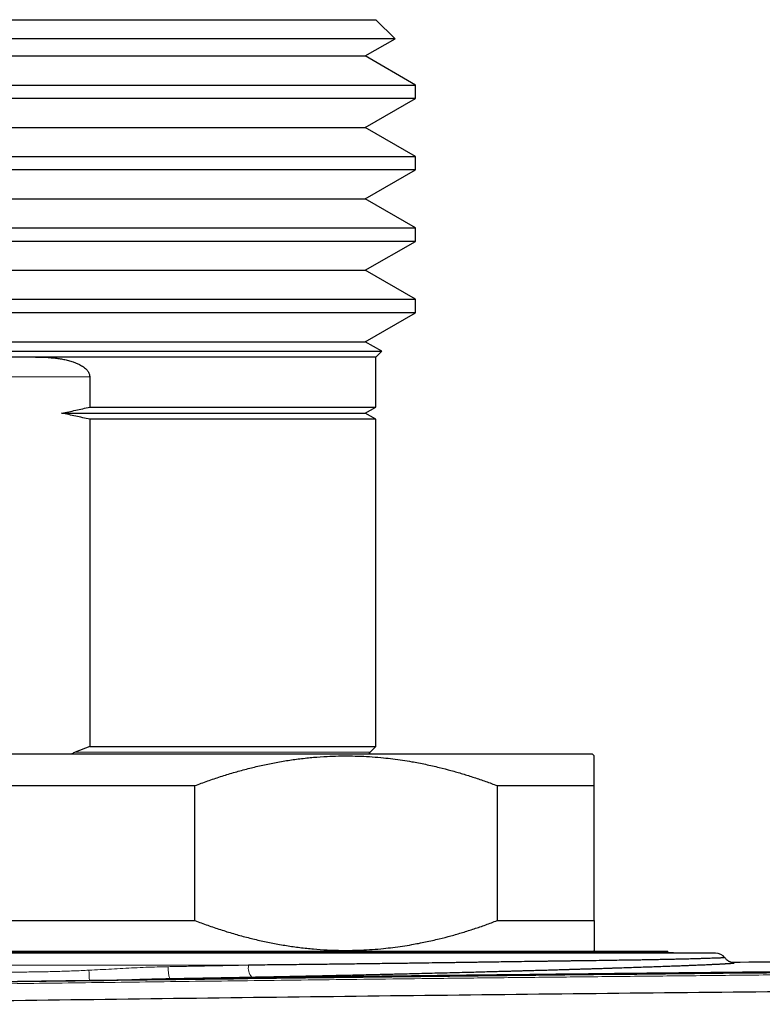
# Model space of a CAD drawing. Header units: millimetres. Extents: x 8 to 864, y 12 to 475.
# Tile 10 of 52: x 370 to 389, y 282 to 307. Entities that reach past the tile are written whole.
import ezdxf

# ---------------------------------------------------------------- set-up
doc = ezdxf.new("R2010")
doc.units = ezdxf.units.MM

msp = doc.modelspace()

# ---------------------------------------------------------------- linework, layer by layer
at = {"color": 7, "linetype": 'Continuous', "lineweight": 30}
for p, q in [((355.147, 307.208), (379.147, 307.208)), ((379.63, 306.725), (379.147, 307.208)), ((379.63, 306.725), (354.664, 306.725)), ((378.882, 306.293), (379.63, 306.725)), ((355.412, 306.293), (378.882, 306.293)), ((380.147, 305.562), (378.882, 306.293)), ((367.147, 305.562), (380.147, 305.562)), ((380.147, 305.223), (380.147, 305.562)), ((380.147, 305.223), (354.147, 305.223)), ((378.882, 304.493), (380.147, 305.223)), ((355.412, 304.493), (378.882, 304.493)), ((380.147, 303.762), (378.882, 304.493)), ((367.147, 303.762), (380.147, 303.762)), ((380.147, 303.423), (380.147, 303.762)), ((380.147, 303.423), (354.147, 303.423)), ((378.882, 302.693), (380.147, 303.423)), ((355.412, 302.693), (378.882, 302.693)), ((380.147, 301.962), (378.882, 302.693)), ((367.147, 301.962), (380.147, 301.962)), ((380.147, 301.623), (380.147, 301.962)), ((380.147, 301.623), (354.147, 301.623)), ((378.882, 300.893), (380.147, 301.623)), ((355.412, 300.893), (378.882, 300.893)), ((380.147, 300.162), (378.882, 300.893)), ((367.147, 300.162), (380.147, 300.162)), ((380.147, 299.823), (380.147, 300.162)), ((380.147, 299.823), (354.147, 299.823)), ((378.882, 299.093), (380.147, 299.823)), ((355.412, 299.093), (378.882, 299.093)), ((379.294, 298.855), (378.882, 299.093)), ((370.575, 298.708), (363.719, 298.708)), ((367.147, 298.855), (379.294, 298.855)), ((379.147, 298.708), (370.575, 298.708)), ((379.147, 298.708), (379.294, 298.855)), ((379.147, 297.446), (379.147, 298.708)), ((371.943, 298.208), (371.943, 297.446)), ((371.235, 297.293), (378.882, 297.293)), ((371.943, 297.446), (379.147, 297.446)), ((378.882, 297.293), (379.147, 297.446)), ((379.147, 297.14), (378.882, 297.293)), ((371.943, 297.14), (371.943, 288.891)), ((379.147, 297.14), (371.943, 297.14)), ((379.147, 288.891), (379.147, 297.14)), ((371.943, 288.891), (371.577, 288.749)), ((371.943, 288.891), (379.147, 288.891)), ((379.006, 288.749), (379.147, 288.891)), ((366.316, 288.708), (384.597, 288.708)), ((384.647, 288.658), (384.597, 288.708)), ((369.703, 287.908), (374.591, 287.908)), ((374.591, 284.508), (374.591, 287.908)), ((382.203, 287.908), (384.647, 287.908)), ((382.203, 287.908), (382.203, 284.508)), ((384.647, 284.508), (384.647, 287.908)), ((369.703, 284.508), (374.591, 284.508)), ((382.203, 284.508), (384.647, 284.508)), ((357.504, 283.735), (386.504, 283.735)), ((384.624, 283.735), (384.647, 283.758)), ((386.504, 283.708), (386.504, 283.735)), ((386.504, 283.708), (386.504, 283.735)), ((386.647, 283.685), (386.647, 283.708))]:
    msp.add_line(p, q, dxfattribs=at)
at = {"color": 8, "linetype": 'Continuous', "lineweight": 0}
for p, q in [((371.943, 298.208), (362.351, 298.208)), ((379.006, 288.749), (371.577, 288.749)), ((375.943, 283.385), (356.004, 283.385))]:
    msp.add_line(p, q, dxfattribs=at)
at = {"color": 7, "linetype": 'Continuous', "lineweight": 30, "flags": 128}
for points in [[(378.974, 288.708), (378.988, 288.73), (379.006, 288.749)], [(369.879, 283.708), (370.254, 283.708), (370.631, 283.708), (371.009, 283.708), (371.388, 283.708), (371.767, 283.708), (372.147, 283.708)], [(372.147, 283.708), (372.527, 283.708), (372.906, 283.708), (373.285, 283.708), (373.663, 283.708), (374.04, 283.708), (374.415, 283.708), (374.789, 283.708), (375.162, 283.708), (375.532, 283.708), (375.9, 283.708), (376.265, 283.708), (376.628, 283.708), (376.987, 283.708), (377.343, 283.708), (377.696, 283.708), (378.045, 283.708), (378.389, 283.708), (378.73, 283.708), (379.066, 283.708), (379.397, 283.708), (379.723, 283.708), (380.044, 283.708), (380.36, 283.708), (380.67, 283.708), (380.974, 283.708), (381.272, 283.708), (381.564, 283.708), (381.849, 283.708), (382.128, 283.708), (382.4, 283.708), (382.665, 283.708), (382.923, 283.708), (383.173, 283.708), (383.416, 283.708), (383.651, 283.708), (383.878, 283.708), (384.097, 283.708), (384.308, 283.708), (384.51, 283.708), (384.704, 283.708), (384.89, 283.708), (385.067, 283.708), (385.235, 283.708), (385.393, 283.708), (385.543, 283.708), (385.684, 283.708), (385.815, 283.708), (385.937, 283.708), (386.05, 283.708), (386.153, 283.708), (386.246, 283.708), (386.33, 283.708), (386.404, 283.708), (386.468, 283.708), (386.523, 283.708), (386.568, 283.708), (386.602, 283.708), (386.627, 283.708), (386.642, 283.708), (386.647, 283.708)]]:
    msp.add_lwpolyline(points, dxfattribs=at)
at = {"color": 7, "linetype": 'Continuous', "lineweight": 30}
msp.add_arc((387.704, 283.385), 0.3, 38.379, 90, dxfattribs=at)
at = {"color": 8, "linetype": 'Continuous', "lineweight": 0}
for centre, radius, start, end in [((374.649, 283.292), 0.732, 175.7252, 199.5732), ((376.3, 283.318), 0.364, 169.3858, 219.8092), ((338.257, 281.595), 33.706, 2.3841, 2.8278)]:
    msp.add_arc(centre, radius, start, end, dxfattribs=at)
at = {"color": 7, "linetype": 'Continuous', "lineweight": 30}
for points, knots in [([(370.575, 298.708), (370.628, 298.707), (370.735, 298.707), (370.894, 298.699), (371.039, 298.686), (371.171, 298.669), (371.29, 298.649), (371.407, 298.623), (371.512, 298.592), (371.605, 298.557), (371.678, 298.524), (371.738, 298.491), (371.788, 298.458), (371.834, 298.42), (371.872, 298.382), (371.901, 298.343), (371.922, 298.306), (371.937, 298.265), (371.942, 298.231), (371.943, 298.212), (371.943, 298.208)], [0, 0, 0, 0, 0.10172, 0.203464, 0.305161, 0.382988, 0.460909, 0.538761, 0.616495, 0.674621, 0.732724, 0.770927, 0.809296, 0.847506, 0.885492, 0.911912, 0.938299, 0.965056, 0.991768, 1, 1, 1, 1]), ([(371.235, 297.293), (371.353, 297.317), (371.59, 297.365), (371.825, 297.419), (371.943, 297.446)], [0, 0, 0, 0, 0.4999493, 1, 1, 1, 1]), ([(371.943, 297.14), (371.825, 297.166), (371.59, 297.22), (371.353, 297.268), (371.235, 297.293)], [0, 0, 0, 0, 0.499951, 1, 1, 1, 1]), ([(371.577, 288.749), (371.563, 288.744), (371.535, 288.732), (371.507, 288.717), (371.493, 288.709), (371.491, 288.708)], [0, 0, 0, 0, 0.475634, 0.955274, 1, 1, 1, 1]), ([(374.591, 287.908), (374.698, 287.948), (374.912, 288.028), (375.235, 288.137), (375.561, 288.238), (375.888, 288.328), (376.22, 288.409), (376.555, 288.48), (376.895, 288.54), (377.236, 288.588), (377.577, 288.624), (377.9, 288.646), (378.204, 288.657), (378.488, 288.659), (378.772, 288.652), (379.056, 288.636), (379.325, 288.613), (379.578, 288.585), (379.816, 288.552), (380.089, 288.507), (380.399, 288.448), (380.728, 288.373), (381.039, 288.292), (381.333, 288.208), (381.625, 288.115), (381.915, 288.016), (382.107, 287.944), (382.203, 287.908)], [0, 0, 0, 0, 0.043431, 0.086882, 0.130338, 0.173784, 0.217209, 0.261443, 0.305707, 0.349979, 0.394238, 0.438468, 0.475099, 0.511748, 0.548404, 0.585054, 0.621685, 0.652545, 0.683409, 0.714269, 0.759559, 0.804849, 0.843868, 0.882901, 0.921941, 0.960978, 1, 1, 1, 1]), ([(384.647, 287.908), (384.647, 287.944), (384.647, 288.018), (384.647, 288.121), (384.647, 288.222), (384.647, 288.317), (384.647, 288.39), (384.647, 288.442), (384.647, 288.479), (384.647, 288.512), (384.647, 288.551), (384.647, 288.592), (384.647, 288.626), (384.647, 288.646), (384.647, 288.655), (384.647, 288.658), (384.647, 288.658), (384.647, 288.657)], [0, 0, 0, 0, 0.077297, 0.16037, 0.243487, 0.336036, 0.428658, 0.475866, 0.523074, 0.570327, 0.61758, 0.707084, 0.796673, 0.883182, 0.936049, 0.988935, 1, 1, 1, 1]), ([(374.591, 284.508), (374.698, 284.468), (374.912, 284.388), (375.235, 284.279), (375.561, 284.178), (375.888, 284.087), (376.22, 284.006), (376.555, 283.936), (376.895, 283.876), (377.236, 283.828), (377.577, 283.792), (377.9, 283.769), (378.204, 283.758), (378.488, 283.757), (378.772, 283.764), (379.056, 283.78), (379.325, 283.802), (379.578, 283.831), (379.816, 283.864), (380.089, 283.908), (380.399, 283.968), (380.728, 284.043), (381.039, 284.123), (381.333, 284.208), (381.625, 284.3), (381.915, 284.4), (382.107, 284.472), (382.203, 284.508)], [0, 0, 0, 0, 0.043431, 0.086882, 0.130338, 0.173784, 0.217209, 0.261443, 0.305707, 0.349979, 0.394238, 0.438468, 0.475099, 0.511748, 0.548404, 0.585054, 0.621685, 0.652545, 0.683409, 0.714269, 0.759559, 0.804849, 0.843868, 0.882901, 0.921941, 0.960978, 1, 1, 1, 1]), ([(384.647, 284.508), (384.647, 284.474), (384.647, 284.407), (384.647, 284.306), (384.647, 284.205), (384.647, 284.122), (384.647, 284.059), (384.647, 284.013), (384.647, 283.971), (384.647, 283.933), (384.647, 283.9), (384.647, 283.871), (384.647, 283.845), (384.647, 283.816), (384.647, 283.788), (384.647, 283.769), (384.647, 283.761), (384.647, 283.757), (384.647, 283.758), (384.647, 283.758)], [0, 0, 0, 0, 0.072743, 0.145513, 0.236552, 0.327656, 0.377996, 0.428337, 0.478729, 0.52912, 0.575443, 0.621766, 0.668135, 0.714503, 0.798806, 0.883183, 0.935994, 0.988805, 1, 1, 1, 1]), ([(372.004, 283.685), (371.884, 283.685), (371.643, 283.685), (371.283, 283.685), (370.923, 283.685), (370.564, 283.685), (370.232, 283.685), (369.926, 283.685), (369.645, 283.685), (369.364, 283.685), (369.078, 283.685), (368.74, 283.685), (368.351, 283.685), (367.919, 283.685), (367.49, 283.685), (367.064, 283.685), (366.642, 283.685), (366.284, 283.685), (365.989, 283.685), (365.755, 283.685), (365.523, 283.685), (365.292, 283.685), (365.064, 283.685), (364.838, 283.685), (364.585, 283.685), (364.307, 283.685), (364.005, 283.685), (363.707, 283.685), (363.425, 283.685), (363.16, 283.685), (362.912, 283.685), (362.667, 283.685), (362.425, 283.685), (362.188, 283.685), (361.94, 283.685), (361.683, 283.685), (361.417, 283.685), (361.157, 283.685), (360.89, 283.685), (360.618, 283.685), (360.343, 283.685), (360.075, 283.685), (359.816, 283.685), (359.565, 283.685), (359.323, 283.685), (359.088, 283.685), (358.882, 283.685), (358.702, 283.685), (358.547, 283.685), (358.397, 283.685), (358.252, 283.685), (358.111, 283.685), (357.968, 283.685), (357.823, 283.685), (357.677, 283.685), (357.537, 283.685), (357.419, 283.685), (357.319, 283.685), (357.236, 283.685), (357.157, 283.685), (357.081, 283.685), (357.009, 283.685), (356.94, 283.685), (356.874, 283.685), (356.807, 283.685), (356.739, 283.685), (356.672, 283.685), (356.61, 283.685), (356.555, 283.685), (356.498, 283.685), (356.443, 283.685), (356.392, 283.685), (356.353, 283.685), (356.325, 283.685), (356.307, 283.685), (356.305, 283.685), (356.304, 283.685)], [0, 0, 0, 0, 0.0146416, 0.0292596, 0.0438615, 0.0584551, 0.0730482, 0.0845189, 0.0959977, 0.1074885, 0.1191467, 0.1313448, 0.1494644, 0.1675588, 0.1856427, 0.2037308, 0.2218378, 0.2399783, 0.2502999, 0.2606069, 0.2709018, 0.2811874, 0.2914664, 0.3017414, 0.3120153, 0.3261446, 0.3402838, 0.3544398, 0.3686196, 0.3809177, 0.3931951, 0.4054565, 0.4177064, 0.4299493, 0.4421898, 0.4566191, 0.471059, 0.4855169, 0.5000001, 0.5164656, 0.532897, 0.549305, 0.5657006, 0.5820949, 0.5984989, 0.6149234, 0.6313794, 0.6434197, 0.6554407, 0.6674465, 0.6794415, 0.6914299, 0.703416, 0.7175454, 0.7316846, 0.7458406, 0.7600204, 0.7697287, 0.7794245, 0.78911, 0.7987873, 0.8084588, 0.8181267, 0.8277932, 0.8374605, 0.8496184, 0.8617857, 0.8739669, 0.8860158, 0.8975204, 0.9146129, 0.9316839, 0.9487458, 0.9658109, 0.9828915, 1, 1, 1, 1]), ([(387.704, 283.685), (387.703, 283.685), (387.702, 283.685), (387.689, 283.685), (387.668, 283.685), (387.639, 283.685), (387.605, 283.685), (387.567, 283.685), (387.527, 283.685), (387.481, 283.685), (387.43, 283.685), (387.363, 283.685), (387.276, 283.685), (387.166, 283.685), (387.043, 283.685), (386.909, 283.685), (386.762, 283.685), (386.626, 283.685), (386.507, 283.685), (386.408, 283.685), (386.305, 283.685), (386.198, 283.685), (386.088, 283.685), (385.974, 283.685), (385.842, 283.685), (385.69, 283.685), (385.515, 283.685), (385.334, 283.685), (385.154, 283.685), (384.977, 283.685), (384.804, 283.685), (384.627, 283.685), (384.445, 283.685), (384.259, 283.685), (384.056, 283.685), (383.837, 283.685), (383.6, 283.685), (383.356, 283.685), (383.095, 283.685), (382.816, 283.685), (382.519, 283.685), (382.215, 283.685), (381.904, 283.685), (381.587, 283.685), (381.263, 283.685), (380.933, 283.685), (380.626, 283.685), (380.346, 283.685), (380.093, 283.685), (379.838, 283.685), (379.58, 283.685), (379.32, 283.685), (379.041, 283.685), (378.744, 283.685), (378.427, 283.685), (378.107, 283.685), (377.818, 283.685), (377.56, 283.685), (377.336, 283.685), (377.111, 283.685), (376.884, 283.685), (376.657, 283.685), (376.429, 283.685), (376.2, 283.685), (375.95, 283.685), (375.678, 283.685), (375.386, 283.685), (375.093, 283.685), (374.805, 283.685), (374.475, 283.685), (374.104, 283.685), (373.686, 283.685), (373.267, 283.685), (372.847, 283.685), (372.426, 283.685), (372.145, 283.685), (372.004, 283.685)], [0, 0, 0, 0, 0.014644, 0.029264, 0.043867, 0.05846, 0.073053, 0.084523, 0.096001, 0.10749, 0.119147, 0.131345, 0.149464, 0.167559, 0.185643, 0.203731, 0.221838, 0.239978, 0.2503, 0.260607, 0.270902, 0.281187, 0.291466, 0.301741, 0.312015, 0.326145, 0.340284, 0.35444, 0.36862, 0.380918, 0.393195, 0.405457, 0.417706, 0.429949, 0.44219, 0.456619, 0.471059, 0.485517, 0.5, 0.516466, 0.532897, 0.549305, 0.565701, 0.582095, 0.598499, 0.614923, 0.631379, 0.64342, 0.655441, 0.667447, 0.679442, 0.69143, 0.703416, 0.717545, 0.731685, 0.745841, 0.76002, 0.769729, 0.779425, 0.78911, 0.798787, 0.808459, 0.818127, 0.827793, 0.837461, 0.849618, 0.861786, 0.873967, 0.886015, 0.897518, 0.914609, 0.931679, 0.948741, 0.965806, 0.982889, 1, 1, 1, 1]), ([(387.939, 283.571), (387.939, 283.571), (387.94, 283.57), (387.933, 283.57), (387.912, 283.569), (387.883, 283.567), (387.852, 283.566), (387.822, 283.565), (387.786, 283.564), (387.745, 283.562), (387.697, 283.56), (387.639, 283.558), (387.57, 283.556), (387.486, 283.553), (387.391, 283.551), (387.314, 283.548), (387.266, 283.547), (387.252, 283.546), (387.242, 283.546), (387.23, 283.546), (387.218, 283.546), (387.205, 283.545), (387.182, 283.544), (387.148, 283.544), (387.095, 283.542), (387.031, 283.54), (386.952, 283.538), (386.875, 283.536), (386.803, 283.535), (386.736, 283.533), (386.665, 283.531), (386.591, 283.53), (386.512, 283.528), (386.431, 283.526), (386.348, 283.524), (386.272, 283.523), (386.203, 283.522), (386.143, 283.52), (386.092, 283.519), (386.049, 283.519), (386.019, 283.518), (385.999, 283.518), (385.984, 283.518), (385.97, 283.517), (385.955, 283.517), (385.941, 283.517), (385.908, 283.516), (385.838, 283.515), (385.696, 283.513), (385.504, 283.51), (385.276, 283.507), (385.035, 283.503), (384.769, 283.499), (384.478, 283.495), (384.241, 283.492), (384.065, 283.49), (383.956, 283.488), (383.846, 283.487), (383.737, 283.485), (383.627, 283.484), (383.518, 283.482), (383.348, 283.48), (383.117, 283.477), (382.833, 283.473), (382.564, 283.469), (382.311, 283.465), (382.062, 283.462), (381.859, 283.458), (381.7, 283.456), (381.584, 283.454), (381.466, 283.453), (381.348, 283.451), (381.229, 283.449), (381.109, 283.447), (380.918, 283.445), (380.652, 283.441), (380.287, 283.436), (379.892, 283.43), (379.467, 283.425), (379.019, 283.419), (378.546, 283.413), (378.047, 283.407), (377.537, 283.401), (377.016, 283.396), (376.484, 283.39), (376.124, 283.386), (375.943, 283.385)], [0, 0, 0, 0, 0.003076, 0.025396, 0.047226, 0.068566, 0.080892, 0.093589, 0.106659, 0.1201, 0.133914, 0.1481, 0.165297, 0.183012, 0.201245, 0.219996, 0.223412, 0.225113, 0.226857, 0.22871, 0.230671, 0.23274, 0.234917, 0.241463, 0.248827, 0.258661, 0.269656, 0.281812, 0.289662, 0.297931, 0.307063, 0.316022, 0.324411, 0.334533, 0.343677, 0.351842, 0.35907, 0.365306, 0.370551, 0.374805, 0.378067, 0.379498, 0.380929, 0.38236, 0.38379, 0.38522, 0.386651, 0.39339, 0.405412, 0.426842, 0.445935, 0.464989, 0.487621, 0.510199, 0.532721, 0.540719, 0.54862, 0.556423, 0.564129, 0.571737, 0.579248, 0.586661, 0.606544, 0.625689, 0.642159, 0.658042, 0.673335, 0.68804, 0.694955, 0.701876, 0.708803, 0.715736, 0.722675, 0.72962, 0.736571, 0.755718, 0.77491, 0.797817, 0.820788, 0.843824, 0.869291, 0.894983, 0.9209, 0.947042, 0.973409, 1, 1, 1, 1]), ([(388.131, 283.447), (388.131, 283.447), (388.13, 283.447), (388.122, 283.449), (388.109, 283.452), (388.096, 283.456), (388.086, 283.459), (388.081, 283.461), (388.077, 283.462), (388.072, 283.464), (388.065, 283.467), (388.053, 283.473), (388.037, 283.481), (388.02, 283.491), (388, 283.506), (387.98, 283.523), (387.959, 283.545), (387.946, 283.562), (387.939, 283.571)], [0, 0, 0, 0, 0.145127, 0.296632, 0.439746, 0.57492, 0.601055, 0.626901, 0.652461, 0.677741, 0.706395, 0.737421, 0.77548, 0.820491, 0.858879, 0.9016, 0.948699, 1, 1, 1, 1]), ([(505.893, 283.449), (504.793, 283.462), (501.223, 283.505), (495.182, 283.566), (487.976, 283.631), (480.976, 283.683), (474.181, 283.725), (467.387, 283.757), (460.592, 283.78), (453.797, 283.794), (446.797, 283.799), (439.59, 283.794), (432.178, 283.777), (424.766, 283.75), (417.354, 283.712), (409.942, 283.662), (402.53, 283.602), (395.324, 283.532), (390.518, 283.481), (388.183, 283.452), (388.112, 283.451)], [0, 0, 0, 0, 0.028015, 0.0909451, 0.1538758, 0.2115625, 0.2692495, 0.3269368, 0.3846241, 0.4423116, 0.4999992, 0.5629311, 0.6258629, 0.6887945, 0.751726, 0.8146572, 0.877588, 0.9405184, 0.9982042, 1, 1, 1, 1]), ([(363.966, 282.888), (365.898, 282.915), (369.761, 282.97), (375.561, 283.045), (381.364, 283.115), (387.17, 283.178), (392.979, 283.236), (398.791, 283.287), (404.605, 283.333), (410.188, 283.371), (415.54, 283.403), (420.66, 283.429), (425.782, 283.45), (430.699, 283.466), (435.412, 283.477), (439.739, 283.484), (443.146, 283.487), (445.307, 283.488), (446.257, 283.488), (446.641, 283.488), (446.783, 283.488), (446.827, 283.488), (446.871, 283.488), (446.916, 283.488), (446.96, 283.488), (447.121, 283.488), (447.414, 283.488), (447.854, 283.488), (448.338, 283.488), (448.867, 283.488), (449.435, 283.487), (450.044, 283.487), (450.692, 283.487), (451.383, 283.486), (452.106, 283.486), (452.859, 283.485), (453.641, 283.484), (454.462, 283.483), (455.323, 283.482), (456.217, 283.48), (457.144, 283.479), (458.103, 283.477), (459.101, 283.475), (460.143, 283.473), (461.231, 283.47), (462.366, 283.467), (463.54, 283.464), (464.753, 283.46), (466.006, 283.456), (467.298, 283.452), (468.629, 283.447), (469.999, 283.442), (471.409, 283.436), (472.858, 283.43), (474.347, 283.423), (475.874, 283.415), (477.441, 283.407), (479.062, 283.398), (480.738, 283.389), (482.469, 283.378), (484.034, 283.368), (485.426, 283.359), (486.587, 283.351), (487.398, 283.345), (487.853, 283.342), (487.995, 283.341), (488.138, 283.34), (488.281, 283.339), (488.425, 283.338), (489.182, 283.333), (490.54, 283.323), (492.486, 283.307), (494.393, 283.292), (496.262, 283.276), (498.081, 283.26), (499.852, 283.244), (501.576, 283.228), (503.262, 283.212), (504.921, 283.195), (506.554, 283.178), (508.16, 283.161), (509.728, 283.145), (511.256, 283.128), (512.746, 283.111), (514.198, 283.094), (515.611, 283.077), (516.986, 283.06), (518.322, 283.044), (519.619, 283.027), (520.878, 283.011), (522.099, 282.995), (523.281, 282.98), (524.461, 282.964), (525.636, 282.948), (526.803, 282.932), (527.924, 282.916), (528.999, 282.9), (529.699, 282.89), (530.042, 282.885)], [0, 0, 0, 0, 0.035002, 0.070004, 0.105006, 0.140008, 0.175009, 0.21001, 0.245011, 0.280011, 0.310811, 0.34161, 0.372409, 0.403207, 0.43031, 0.457412, 0.481261, 0.491755, 0.496372, 0.498403, 0.498669, 0.498935, 0.499201, 0.499467, 0.499733, 0.5, 0.502377, 0.505021, 0.507931, 0.511107, 0.51455, 0.51819, 0.522087, 0.526241, 0.530652, 0.535118, 0.53982, 0.544757, 0.54993, 0.555338, 0.56088, 0.566649, 0.572645, 0.578868, 0.585453, 0.592275, 0.599333, 0.606628, 0.614159, 0.621928, 0.629933, 0.638174, 0.646653, 0.655368, 0.66432, 0.673508, 0.682933, 0.692595, 0.702761, 0.713176, 0.723841, 0.731016, 0.7383, 0.7448, 0.745657, 0.746516, 0.747376, 0.748238, 0.749101, 0.749966, 0.761909, 0.773622, 0.785105, 0.796358, 0.80738, 0.817982, 0.828362, 0.83852, 0.848455, 0.858365, 0.868044, 0.877491, 0.886707, 0.895692, 0.904446, 0.912969, 0.92126, 0.929321, 0.93715, 0.944748, 0.952115, 0.959251, 0.966156, 0.973484, 0.980532, 0.987301, 0.99379, 1, 1, 1, 1]), ([(530.038, 282.882), (529.956, 282.883), (529.796, 282.885), (529.562, 282.889), (529.339, 282.892), (529.127, 282.895), (528.926, 282.898), (528.737, 282.901), (528.563, 282.903), (528.405, 282.905), (528.261, 282.907), (528.127, 282.909), (528.002, 282.911), (527.886, 282.913), (527.742, 282.915), (527.566, 282.917), (527.354, 282.92), (527.14, 282.923), (526.923, 282.926), (526.613, 282.931), (526.21, 282.936), (525.715, 282.943), (525.219, 282.95), (524.298, 282.963), (522.953, 282.981), (520.717, 283.01), (518.018, 283.044), (514.966, 283.081), (512.026, 283.116), (509.199, 283.147), (506.371, 283.177), (503.523, 283.206), (500.655, 283.234), (497.768, 283.26), (494.88, 283.285), (491.991, 283.308), (489.101, 283.33), (486.211, 283.351), (483.321, 283.37), (480.43, 283.388), (477.539, 283.404), (474.648, 283.418), (471.756, 283.432), (468.864, 283.443), (465.971, 283.454), (462.982, 283.463), (459.896, 283.471), (456.714, 283.477), (453.532, 283.482), (450.349, 283.484), (447.265, 283.485), (444.28, 283.485), (441.393, 283.483), (438.506, 283.479), (435.619, 283.474), (432.75, 283.468), (429.897, 283.46), (427.063, 283.451), (424.228, 283.44), (421.375, 283.428), (418.502, 283.415), (415.611, 283.4), (412.72, 283.383), (409.829, 283.365), (406.939, 283.346), (404.049, 283.325), (401.16, 283.303), (398.271, 283.279), (395.383, 283.254), (392.496, 283.227), (389.609, 283.199), (386.723, 283.169), (383.837, 283.138), (380.927, 283.105), (377.992, 283.071), (375.032, 283.034), (372.408, 283.001), (370.12, 282.97), (368.714, 282.951), (367.858, 282.939), (367.557, 282.935), (367.328, 282.932), (367.17, 282.93), (367.077, 282.929), (366.983, 282.927), (366.884, 282.926), (366.777, 282.924), (366.659, 282.923), (366.529, 282.921), (366.388, 282.919), (366.236, 282.917), (366.073, 282.914), (365.899, 282.912), (365.713, 282.909), (365.516, 282.907), (365.315, 282.904), (365.109, 282.901), (364.899, 282.898), (364.68, 282.895), (364.452, 282.891), (364.214, 282.888), (364.053, 282.886), (363.97, 282.884)], [0, 0, 0, 0, 0.001483, 0.002899, 0.004246, 0.005525, 0.006737, 0.00788, 0.008956, 0.009882, 0.010751, 0.011563, 0.012318, 0.013016, 0.013657, 0.014928, 0.016208, 0.017502, 0.018809, 0.020129, 0.023116, 0.02611, 0.029103, 0.032097, 0.042788, 0.053479, 0.07257, 0.091662, 0.108708, 0.125754, 0.142799, 0.159845, 0.177239, 0.194633, 0.212026, 0.22942, 0.246814, 0.264208, 0.281601, 0.298995, 0.316389, 0.333782, 0.351176, 0.36857, 0.385964, 0.403357, 0.422491, 0.441624, 0.460757, 0.47989, 0.499023, 0.516379, 0.533735, 0.55109, 0.568446, 0.585802, 0.602848, 0.619894, 0.63694, 0.653986, 0.67138, 0.688773, 0.706167, 0.723561, 0.740955, 0.758348, 0.775742, 0.793136, 0.81053, 0.827924, 0.845317, 0.862711, 0.880105, 0.897499, 0.915356, 0.933214, 0.951072, 0.962858, 0.974644, 0.976541, 0.978362, 0.980107, 0.980678, 0.98124, 0.981794, 0.982375, 0.983023, 0.983739, 0.984522, 0.985373, 0.986291, 0.987277, 0.988329, 0.98945, 0.990637, 0.991892, 0.993102, 0.994368, 0.995691, 0.997071, 0.998507, 1, 1, 1, 1]), ([(376.021, 283.085), (376.056, 283.085), (376.129, 283.087), (376.244, 283.089), (376.371, 283.091), (376.509, 283.094), (376.657, 283.097), (376.815, 283.1), (376.982, 283.104), (377.16, 283.108), (377.341, 283.111), (377.523, 283.115), (377.707, 283.119), (377.899, 283.123), (378.098, 283.128), (378.304, 283.132), (378.517, 283.137), (378.738, 283.142), (378.917, 283.146), (379.055, 283.149), (379.148, 283.151), (379.243, 283.154), (379.338, 283.156), (379.434, 283.158), (379.528, 283.16), (379.616, 283.163), (379.753, 283.166), (379.937, 283.17), (380.184, 283.176), (380.437, 283.183), (380.694, 283.189), (380.947, 283.195), (381.194, 283.202), (381.436, 283.208), (381.667, 283.214), (381.887, 283.22), (382.078, 283.225), (382.241, 283.23), (382.379, 283.233), (382.511, 283.237), (382.639, 283.24), (382.766, 283.244), (382.895, 283.248), (383.028, 283.251), (383.167, 283.255), (383.31, 283.259), (383.458, 283.263), (383.611, 283.268), (383.767, 283.272), (383.88, 283.276), (383.948, 283.278), (383.971, 283.278), (383.994, 283.279), (384.017, 283.28), (384.041, 283.28), (384.069, 283.281), (384.121, 283.283), (384.195, 283.285), (384.29, 283.288), (384.385, 283.291), (384.48, 283.294), (384.574, 283.296), (384.668, 283.299), (384.761, 283.302), (384.844, 283.305), (384.919, 283.307), (384.986, 283.309), (385.045, 283.311), (385.095, 283.313), (385.138, 283.314), (385.172, 283.315), (385.197, 283.316), (385.215, 283.317), (385.231, 283.317), (385.24, 283.317), (385.248, 283.318), (385.255, 283.318), (385.263, 283.318), (385.272, 283.318), (385.28, 283.319), (385.354, 283.321), (385.492, 283.326), (385.688, 283.332), (385.879, 283.339), (386.062, 283.345), (386.242, 283.351), (386.419, 283.358), (386.591, 283.364), (386.721, 283.369), (386.815, 283.372), (386.875, 283.375), (386.935, 283.377), (386.992, 283.379), (387.044, 283.381), (387.097, 283.383), (387.153, 283.386), (387.215, 283.388), (387.279, 283.391), (387.343, 283.393), (387.408, 283.396), (387.473, 283.399), (387.538, 283.402), (387.588, 283.404), (387.625, 283.406), (387.65, 283.407), (387.675, 283.408), (387.699, 283.409), (387.722, 283.411), (387.744, 283.412), (387.77, 283.413), (387.799, 283.414), (387.831, 283.416), (387.861, 283.418), (387.888, 283.419), (387.912, 283.42), (387.934, 283.422), (387.953, 283.423), (387.968, 283.424), (387.98, 283.424), (387.988, 283.425), (387.996, 283.425), (388.005, 283.426), (388.013, 283.426), (388.022, 283.427), (388.031, 283.428), (388.047, 283.429), (388.068, 283.43), (388.093, 283.432), (388.115, 283.434), (388.134, 283.435), (388.15, 283.437), (388.162, 283.438), (388.171, 283.44), (388.175, 283.441), (388.174, 283.443), (388.168, 283.444), (388.154, 283.445), (388.141, 283.446), (388.131, 283.446), (388.13, 283.446)], [0, 0, 0, 0, 0.004739, 0.010007, 0.015805, 0.02213, 0.028984, 0.036228, 0.043979, 0.052237, 0.061001, 0.069253, 0.077908, 0.086966, 0.096425, 0.106287, 0.11655, 0.127214, 0.138281, 0.14281, 0.147403, 0.152061, 0.156782, 0.161568, 0.166417, 0.170846, 0.174768, 0.186916, 0.198789, 0.212567, 0.225959, 0.238966, 0.252476, 0.265547, 0.278179, 0.290373, 0.302127, 0.310232, 0.318109, 0.325759, 0.333182, 0.340515, 0.348108, 0.356097, 0.364481, 0.373259, 0.382432, 0.391999, 0.40196, 0.412315, 0.413804, 0.415301, 0.416807, 0.418319, 0.41984, 0.421494, 0.423844, 0.430135, 0.436172, 0.443029, 0.449528, 0.455668, 0.462768, 0.469319, 0.475323, 0.480779, 0.485687, 0.489976, 0.493737, 0.49697, 0.499677, 0.501354, 0.502737, 0.503826, 0.504815, 0.505, 0.505645, 0.50629, 0.506935, 0.507581, 0.508226, 0.52395, 0.539928, 0.55593, 0.571955, 0.588002, 0.605119, 0.622292, 0.639517, 0.646299, 0.653088, 0.659885, 0.66669, 0.673177, 0.678603, 0.686242, 0.694308, 0.702801, 0.711719, 0.721064, 0.730835, 0.741031, 0.751652, 0.755562, 0.760202, 0.764756, 0.769194, 0.773518, 0.777727, 0.781822, 0.78903, 0.795852, 0.802289, 0.808758, 0.814784, 0.820368, 0.82551, 0.83021, 0.832923, 0.835464, 0.837832, 0.840216, 0.843118, 0.846071, 0.849077, 0.852135, 0.862084, 0.872547, 0.88284, 0.8936, 0.904839, 0.916557, 0.928751, 0.941418, 0.954554, 0.968523, 0.982972, 0.997893, 1, 1, 1, 1]), ([(530.289, 282.399), (528.669, 282.422), (525.429, 282.468), (520.566, 282.532), (515.7, 282.593), (510.832, 282.649), (505.962, 282.701), (501.183, 282.748), (496.494, 282.79), (491.897, 282.828), (487.299, 282.862), (482.699, 282.892), (478.098, 282.919), (473.496, 282.942), (468.894, 282.961), (464.291, 282.977), (459.687, 282.989), (455.11, 282.997), (450.561, 283.002), (446.038, 283.003), (441.516, 283), (436.967, 282.994), (432.39, 282.984), (427.786, 282.971), (423.183, 282.954), (418.581, 282.933), (414.007, 282.909), (409.461, 282.881), (404.944, 282.85), (400.428, 282.815), (395.883, 282.777), (391.309, 282.735), (386.705, 282.688), (382.104, 282.638), (377.504, 282.585), (372.906, 282.527), (368.311, 282.466), (365.25, 282.423), (363.719, 282.401)], [0, 0, 0, 0, 0.0292677, 0.0585355, 0.0878036, 0.1170719, 0.1463404, 0.1756091, 0.2032055, 0.230802, 0.2583986, 0.2859954, 0.3135923, 0.3411894, 0.3687865, 0.3963837, 0.423981, 0.4515783, 0.4786829, 0.5057876, 0.5328922, 0.5599969, 0.5875944, 0.6151918, 0.6427893, 0.6703867, 0.697984, 0.7250885, 0.7521929, 0.7792972, 0.8064015, 0.8340588, 0.8617159, 0.889373, 0.9170299, 0.9446868, 0.9723434, 1, 1, 1, 1])]:
    msp.add_open_spline(points, degree=3, knots=knots, dxfattribs=at)
at = {"color": 8, "linetype": 'Continuous', "lineweight": 0}
for points, knots in [([(530.24, 282.83), (528.304, 282.858), (524.432, 282.912), (518.619, 282.986), (512.802, 283.055), (506.983, 283.118), (501.16, 283.175), (495.335, 283.227), (489.507, 283.272), (483.911, 283.31), (478.546, 283.341), (473.413, 283.367), (468.279, 283.388), (463.35, 283.404), (458.625, 283.415), (454.287, 283.422), (450.871, 283.425), (448.706, 283.426), (447.753, 283.426), (447.368, 283.426), (447.226, 283.426), (447.181, 283.426), (447.137, 283.426), (447.093, 283.426), (447.048, 283.426), (446.887, 283.426), (446.597, 283.426), (446.165, 283.426), (445.696, 283.426), (445.189, 283.426), (444.646, 283.426), (444.077, 283.425), (443.484, 283.425), (442.869, 283.425), (442.221, 283.424), (441.539, 283.424), (440.795, 283.423), (439.986, 283.422), (439.108, 283.421), (438.189, 283.42), (437.228, 283.418), (436.227, 283.416), (435.184, 283.414), (434.099, 283.412), (432.994, 283.41), (431.868, 283.407), (430.723, 283.404), (429.54, 283.4), (428.321, 283.397), (427.064, 283.392), (425.796, 283.388), (424.518, 283.383), (423.23, 283.378), (421.91, 283.373), (420.557, 283.367), (419.17, 283.36), (417.751, 283.353), (416.299, 283.346), (414.813, 283.338), (413.295, 283.329), (411.69, 283.32), (409.996, 283.31), (408.285, 283.298), (407.085, 283.29), (406.409, 283.286), (406.196, 283.284), (405.983, 283.283), (405.769, 283.281), (405.555, 283.28), (404.713, 283.274), (403.259, 283.263), (401.209, 283.247), (399.206, 283.231), (397.249, 283.215), (395.349, 283.198), (393.506, 283.182), (391.719, 283.165), (389.977, 283.148), (388.269, 283.131), (386.595, 283.114), (384.955, 283.097), (383.363, 283.08), (381.816, 283.063), (380.317, 283.046), (378.863, 283.029), (377.456, 283.012), (376.096, 282.996), (374.782, 282.98), (373.514, 282.964), (372.293, 282.948), (371.118, 282.933), (369.989, 282.918), (368.936, 282.904), (367.954, 282.891), (367.041, 282.879), (366.168, 282.867), (365.333, 282.855), (364.537, 282.844), (364.02, 282.836), (363.768, 282.833)], [0, 0, 0, 0, 0.034999, 0.069998, 0.104998, 0.139997, 0.174997, 0.209997, 0.244997, 0.279997, 0.310798, 0.341598, 0.372398, 0.403199, 0.430303, 0.457407, 0.481259, 0.491754, 0.496371, 0.498403, 0.498669, 0.498935, 0.499201, 0.499467, 0.499733, 0.5, 0.502366, 0.504956, 0.50777, 0.510807, 0.514068, 0.517552, 0.521042, 0.524731, 0.528619, 0.532705, 0.536991, 0.542008, 0.547273, 0.552785, 0.558545, 0.564553, 0.570808, 0.57731, 0.584061, 0.590705, 0.597573, 0.604664, 0.611979, 0.619518, 0.62728, 0.634803, 0.642526, 0.650446, 0.658566, 0.666885, 0.675402, 0.684118, 0.693032, 0.702146, 0.711458, 0.721931, 0.732644, 0.742271, 0.743546, 0.744823, 0.746104, 0.747388, 0.748675, 0.749966, 0.762554, 0.774865, 0.786899, 0.798655, 0.810135, 0.82114, 0.831878, 0.842348, 0.852551, 0.862687, 0.872544, 0.882124, 0.891424, 0.900447, 0.909191, 0.917657, 0.925845, 0.933754, 0.941385, 0.948738, 0.955812, 0.962608, 0.969126, 0.974857, 0.980353, 0.985615, 0.990644, 0.995439, 1, 1, 1, 1]), ([(373.919, 283.347), (373.826, 283.345), (373.639, 283.341), (373.355, 283.331), (373.068, 283.318), (372.78, 283.302), (372.493, 283.287), (372.208, 283.272), (372.017, 283.262), (371.922, 283.258)], [0, 0, 0, 0, 0.139721, 0.282112, 0.42719, 0.571493, 0.714348, 0.857196, 1, 1, 1, 1]), ([(501.638, 283.25), (500.527, 283.26), (498.305, 283.281), (494.971, 283.31), (491.636, 283.337), (488.3, 283.362), (484.964, 283.385), (481.69, 283.405), (478.48, 283.424), (475.333, 283.44), (472.185, 283.455), (469.037, 283.468), (465.888, 283.479), (462.739, 283.489), (459.59, 283.497), (456.441, 283.503), (453.292, 283.507), (450.037, 283.51), (446.678, 283.511), (443.352, 283.51), (440.733, 283.507), (439.073, 283.505), (438.343, 283.504), (438.05, 283.504), (437.944, 283.504), (437.915, 283.504), (437.885, 283.504), (437.856, 283.504), (437.827, 283.503), (437.798, 283.503), (437.577, 283.503), (437.161, 283.502), (436.543, 283.501), (435.91, 283.5), (435.262, 283.499), (434.6, 283.498), (433.936, 283.496), (433.272, 283.495), (432.606, 283.493), (431.928, 283.491), (431.237, 283.489), (430.532, 283.487), (429.814, 283.485), (429.084, 283.483), (428.34, 283.481), (427.582, 283.478), (426.817, 283.476), (426.043, 283.473), (425.261, 283.47), (424.466, 283.467), (423.654, 283.464), (422.824, 283.461), (421.976, 283.457), (421.115, 283.453), (420.24, 283.449), (419.358, 283.445), (418.468, 283.441), (417.571, 283.436), (416.662, 283.431), (415.679, 283.426), (414.623, 283.42), (413.49, 283.414), (412.34, 283.407), (411.171, 283.4), (409.985, 283.393), (408.84, 283.385), (407.739, 283.378), (406.681, 283.37), (405.611, 283.363), (404.528, 283.355), (403.438, 283.347), (402.342, 283.338), (401.24, 283.33), (400.125, 283.321), (398.99, 283.311), (397.834, 283.302), (396.658, 283.291), (395.468, 283.281), (394.266, 283.27), (393.05, 283.259), (391.821, 283.247), (390.579, 283.235), (389.324, 283.222), (388.056, 283.21), (386.775, 283.196), (385.481, 283.183), (384.174, 283.168), (382.853, 283.154), (381.475, 283.138), (380.038, 283.121), (378.54, 283.104), (377.027, 283.085), (375.498, 283.067), (374.474, 283.054), (373.959, 283.047)], [0, 0, 0, 0, 0.026133, 0.052265, 0.078398, 0.104531, 0.130665, 0.156798, 0.181438, 0.206078, 0.230719, 0.25536, 0.280001, 0.304642, 0.329284, 0.353925, 0.378567, 0.40321, 0.430317, 0.457424, 0.481279, 0.491775, 0.496393, 0.498425, 0.498653, 0.498881, 0.49911, 0.499338, 0.499566, 0.499794, 0.500022, 0.504741, 0.509577, 0.514528, 0.519595, 0.524777, 0.530076, 0.535178, 0.540382, 0.54569, 0.551101, 0.556614, 0.562231, 0.56795, 0.573773, 0.579698, 0.585726, 0.591747, 0.597867, 0.604087, 0.610406, 0.616942, 0.62358, 0.630322, 0.637167, 0.644114, 0.651038, 0.658061, 0.665184, 0.672406, 0.681133, 0.69, 0.699009, 0.708158, 0.717448, 0.726879, 0.735057, 0.743337, 0.751721, 0.760208, 0.768798, 0.777334, 0.78597, 0.794705, 0.80354, 0.812658, 0.821879, 0.831203, 0.840631, 0.850162, 0.859797, 0.869536, 0.879378, 0.889323, 0.899372, 0.909524, 0.91978, 0.93014, 0.940603, 0.952232, 0.963986, 0.975865, 0.98787, 1, 1, 1, 1]), ([(371.922, 283.258), (371.791, 283.251), (371.531, 283.239), (371.14, 283.226), (370.75, 283.217), (370.36, 283.212), (369.971, 283.21), (369.584, 283.213), (369.327, 283.218), (369.198, 283.221)], [0, 0, 0, 0, 0.14292, 0.285795, 0.428638, 0.571465, 0.714291, 0.857131, 1, 1, 1, 1]), ([(373.959, 283.047), (374.098, 283.049), (374.376, 283.054), (374.79, 283.062), (375.202, 283.069), (375.613, 283.077), (375.885, 283.082), (376.021, 283.085)], [0, 0, 0, 0, 0.200124, 0.400056, 0.599926, 0.799864, 1, 1, 1, 1]), ([(373.959, 283.047), (373.825, 283.044), (373.555, 283.039), (373.151, 283.027), (372.827, 283.015), (372.637, 283.008), (372.583, 283.006)], [0, 0, 0, 0, 0.293173, 0.586852, 0.881075, 1, 1, 1, 1])]:
    msp.add_open_spline(points, degree=3, knots=knots, dxfattribs=at)
msp.add_open_spline([(375.943, 283.385), (375.809, 283.382), (375.543, 283.377), (375.139, 283.369), (374.734, 283.362), (374.327, 283.354), (374.055, 283.349), (373.919, 283.347)], degree=3, dxfattribs=at)

doc.saveas('drawing.dxf')
